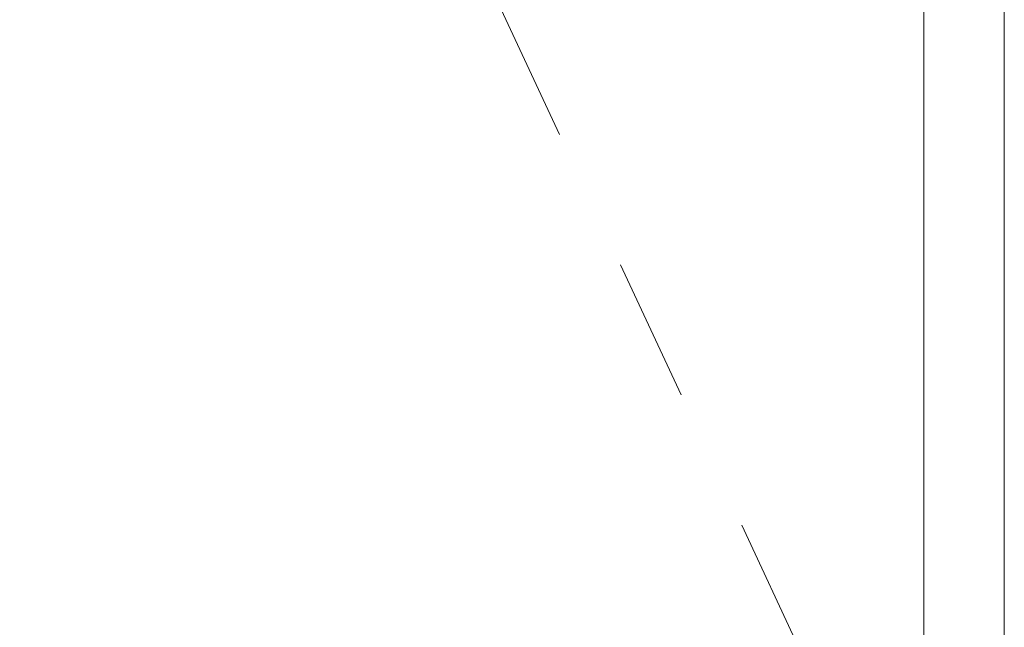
# Model space of a CAD drawing. Header units: inches. Extents: x -522 to -243, y -71 to 49.
# Tile 23 of 54: x -264.36 to -255.22, y -28.4 to -22.76. Entities that reach past the tile are written whole.
import ezdxf

# ---------------------------------------------------------------- set-up
doc = ezdxf.new("R2010")
doc.units = ezdxf.units.IN
doc.header["$LTSCALE"] = 32
doc.header["$MEASUREMENT"] = 0
doc.linetypes.add('Dash Style-1', pattern=[0.083328, 0.041656, -0.041672])
for name, color, linetype, lineweight in [('DashLine', 7, 'Dash Style-1', 13), ('Drawing', 7, 'Continuous', 18), ('None', 7, 'Continuous', 18), ('SolidLine', 7, 'Continuous', 15)]:
    doc.layers.add(name, color=color, linetype=linetype, lineweight=lineweight)

# ---------------------------------------------------------------- blocks, each defined once
blk = doc.blocks.new('Group-48')
at = {"layer": 'DashLine'}
blk.add_line((79.9213, -12.0079), (61.92, -20.402), dxfattribs=at)
at = {"layer": 'SolidLine', "flags": 128}
blk.add_lwpolyline([(60.0591, -11.2598), (79.9213, -11.2598), (79.9213, -12.0079), (60.0591, -12.0079)], close=True, dxfattribs=at)
blk = doc.blocks.new('Group-49')
at = {"layer": 'None'}
blk.add_blockref('Group-48', (0, 0), dxfattribs=at)
blk = doc.blocks.new('SL Utility Cabinet (2D)')
at = {"layer": 'None'}
blk.add_blockref('Group-49', (0, 0), dxfattribs=at)
at = {"layer": 'Drawing', "color": 0, "flags": 1}
for tag in ['Tag', 'Catalog', 'Option1', 'Option2', 'Option3', 'Option4', 'Option5', 'Option6', 'Option7', 'Option8', 'Option9', 'Option10', 'Option11', 'Option12', 'Custom', 'FinishGroup', 'Discount', 'Item2', 'Item3', 'Item6', 'Item8', 'Item9', 'Item10', 'Item12', 'Item13', 'Item16', 'Item18', 'Item19', 'Item20', 'Item21', 'Item22', 'Item23', 'Item24', 'Item25', 'Item1', 'Item4', 'Item5', 'Item7', 'Item11', 'Item14', 'Item15', 'Item17']:
    blk.add_attdef(tag, (95.1016, -56.1771), '', height=0.00709, dxfattribs=at)

msp = doc.modelspace()

# ---------------------------------------------------------------- block references
at = {"layer": 'Drawing', "rotation": 270}
msp.add_blockref('SL Utility Cabinet (2D)', (-243.9557, 48.8454), dxfattribs=at)

doc.saveas('drawing.dxf')
